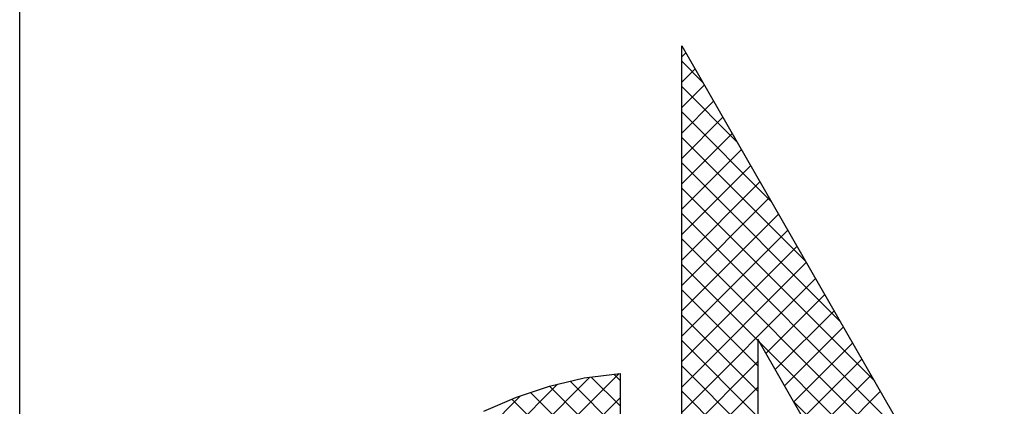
# Model space of a CAD drawing. Extents: x -41378 to 114803, y -24080 to 82188.
# Tile 96 of 137: x 96303 to 97871, y 1131 to 1746. Entities that reach past the tile are written whole.
import ezdxf

# ---------------------------------------------------------------- set-up
doc = ezdxf.new("R2010")
doc.units = 0
doc.header["$LTSCALE"] = 50
doc.layers.get('0').update_dxf_attribs({"linetype": 'CONTINUOUS'})
doc.layers.add('7', color=7, linetype='CONTINUOUS')
doc.layers.add('BL$4----', color=7, linetype='CONTINUOUS')
doc.layers.get('0').freeze()
doc.styles.add('BURO-025', font='BUROFONT.shx', dxfattribs={"height": 250})
doc.styles.add('BURO-035', font='BUROFONT.shx', dxfattribs={"height": 350})
doc.styles.add('BURO-050', font='BUROFONT.shx', dxfattribs={"height": 500})

# ---------------------------------------------------------------- blocks, each defined once
blk = doc.blocks.new('KUIJPERSKLEUR')
at = {"color": 1}
blk.add_line((-185, 10), (-185, 73), dxfattribs=at)
at = {"color": 20}
for p, q in [((-174.461, 35.993), (-174.396, 36.057)), ((-174.129, 35.592), (-174.461, 35.924)), ((-174.461, 35.589), (-174.249, 35.801)), ((-174.461, 35.185), (-174.101, 35.544)), ((-173.581, 34.64), (-174.461, 35.52)), ((-174.461, 34.78), (-173.954, 35.288)), ((-173.033, 33.688), (-174.461, 35.116)), ((-174.461, 34.376), (-173.806, 35.031)), ((-174.461, 33.972), (-173.658, 34.775)), ((-172.485, 32.736), (-174.461, 34.712)), ((-174.461, 33.568), (-173.511, 34.518)), ((-171.936, 31.783), (-174.461, 34.308)), ((-174.461, 33.164), (-173.363, 34.262)), ((-174.461, 32.76), (-173.215, 34.005)), ((-171.388, 30.831), (-174.461, 33.903)), ((-174.461, 32.356), (-173.068, 33.749)), ((-170.84, 29.879), (-174.461, 33.499)), ((-174.461, 31.952), (-172.92, 33.492)), ((-174.461, 31.548), (-172.772, 33.236)), ((-170.292, 28.927), (-174.461, 33.095)), ((-174.461, 31.143), (-172.625, 32.979)), ((-174.461, 30.739), (-172.477, 32.723)), ((-173.249, 31.48), (-174.461, 32.691)), ((-174.461, 30.335), (-172.33, 32.466)), ((-173.249, 31.075), (-174.461, 32.287)), ((-173.119, 31.273), (-172.182, 32.21)), ((-173.249, 30.671), (-174.461, 31.883)), ((-172.971, 31.017), (-172.034, 31.953)), ((-172.823, 30.76), (-171.887, 31.697)), ((-173.249, 30.267), (-174.461, 31.479)), ((-169.744, 27.975), (-173.222, 31.452)), ((-172.676, 30.504), (-171.739, 31.44)), ((-174.461, 29.931), (-173.249, 31.143)), ((-173.249, 29.863), (-174.461, 31.075)), ((-172.528, 30.247), (-171.591, 31.184)), ((-180.897, 25.919), (-175.921, 30.896)), ((-177.515, 28.897), (-175.458, 30.954)), ((-175.443, 30.441), (-175.901, 30.898)), ((-175.443, 30.845), (-175.542, 30.944)), ((-172.38, 29.991), (-171.444, 30.927)), ((-180.786, 26.435), (-176.438, 30.783)), ((-175.443, 29.632), (-176.563, 30.753)), ((-175.443, 30.037), (-176.237, 30.83)), ((-174.461, 29.527), (-173.249, 30.738)), ((-180.602, 27.022), (-177.026, 30.599)), ((-175.443, 29.228), (-176.867, 30.652)), ((-173.249, 29.459), (-174.461, 30.671)), ((-172.233, 29.734), (-171.296, 30.671)), ((-175.443, 28.824), (-177.164, 30.546)), ((-176.637, 29.371), (-175.443, 30.565)), ((-169.325, 27.152), (-172.673, 30.5))]:
    blk.add_line(p, q, dxfattribs=at)
at = {"layer": '7', "color": 20, "linetype": 'CONTINUOUS'}
for p, q in [((-174.461, 36.169), (-169.7, 27.898)), ((-174.461, 27.289), (-174.461, 36.169)), ((-170.813, 27.269), (-173.249, 31.5)), ((-173.249, 31.5), (-173.249, 28.232)), ((-176.563, 30.753), (-176.013, 30.884)), ((-176.013, 30.884), (-175.443, 30.956)), ((-175.443, 30.956), (-175.443, 27.269)), ((-177.093, 30.576), (-176.563, 30.753)), ((-177.61, 30.354), (-177.093, 30.576))]:
    blk.add_line(p, q, dxfattribs=at)
at = {"color": 150, "style": 'BURO-025'}
for tag, p in [('TKSCHAAL', (-167, 67)), ('TKBLADNR', (-124, 67)), ('TKDATCREAT', (-81, 67)), ('TKDATA', (-30, 67)), ('TKINIT', (-30, 58)), ('PRPRLEID', (-30, 49)), ('PRGRLEID', (-30, 40))]:
    blk.add_attdef(tag, p, '', height=2.5, dxfattribs=at)
at = {"color": 3, "style": 'BURO-035'}
for tag, p in [('PROMSCHR', (-177, 55)), ('TK1OMSCHR', (-177, 42))]:
    blk.add_attdef(tag, p, '', height=3.5, dxfattribs=at)
at = {"color": 1, "style": 'BURO-025'}
blk.add_attdef('TKFILE', (-4, 40), '', height=2.5, rotation=90, dxfattribs=at)
blk.add_attdef('PRNAAM', (-30, 31.5), '', height=2.5, dxfattribs=at)
at = {"color": 4, "style": 'BURO-050'}
blk.add_attdef('TKTEKNR', (-48, 19), '', height=5, dxfattribs=at)

msp = doc.modelspace()

# ---------------------------------------------------------------- block references
at = {"layer": 'BL$4----', "xscale": 100, "yscale": 100, "zscale": 100}
msp.add_blockref('KUIJPERSKLEUR', (114803.4, -1912.4), dxfattribs=at)

doc.saveas('drawing.dxf')
